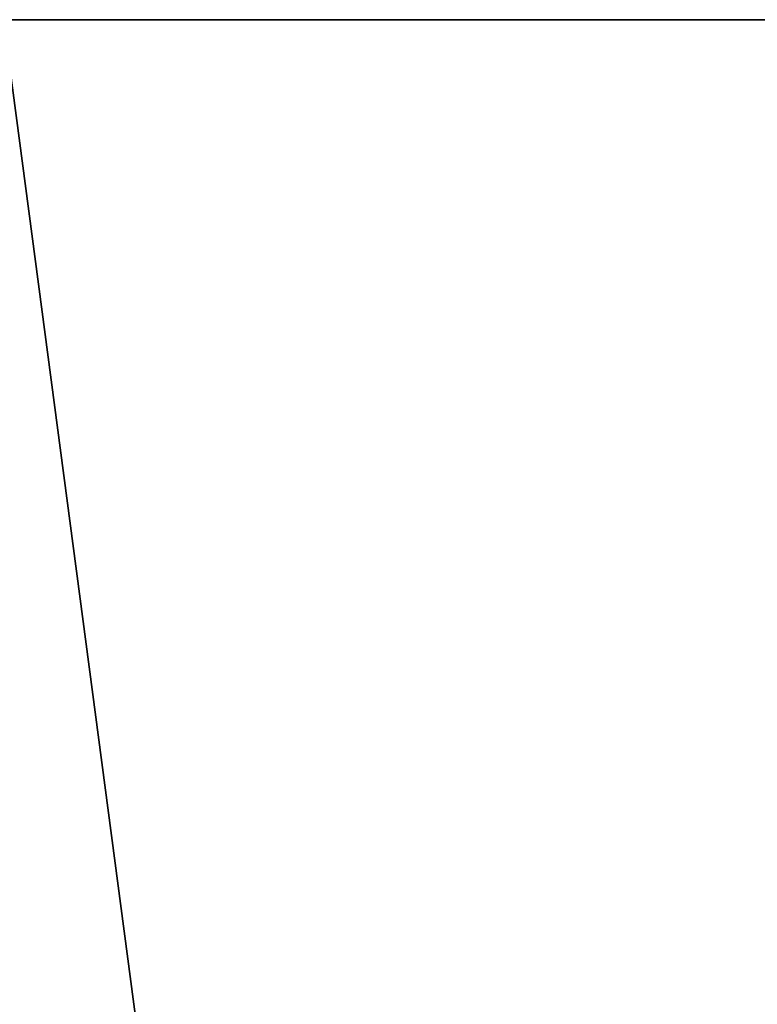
# Model space of a CAD drawing. Extents: x 0 to 46.2, y 0 to 30.
# Tile 144 of 164: x 43.404 to 43.574, y 21.572 to 21.8. Entities that reach past the tile are written whole.
import ezdxf

# ---------------------------------------------------------------- set-up
doc = ezdxf.new("R2010")
doc.units = 0
doc.header["$LTSCALE"] = 2.54
doc.layers.get('0').update_dxf_attribs({"color": 13, "linetype": 'CONTINUOUS'})

# ---------------------------------------------------------------- blocks, each defined once
blk = doc.blocks.new('TACA_KUCHENNA_BRESCIA_STL')
at = {"color": 0}
for p, q in [((45.2, 21.8, 3.8), (43.4, 21.8, 3.8)), ((43.4, 21.8, 3.8), (45.2, 21.8, 3.9)), ((43.4, 21.8, 3.8), (45.2, 21.8, 3.9)), ((43.4, 21.8, 3.9), (45.2, 21.8, 3.9)), ((43.4, 21.8, 3.9), (45.2, 21.8, 3.9)), ((43.4, 21.8, 3.8), (45.2, 8.2, 3.8)), ((43.4, 21.8, 3.8), (45.2, 8.2, 3.8)), ((45.2, 21.8, 3.8), (43.4, 21.8, 3.8))]:
    blk.add_line(p, q, dxfattribs=at)
mesh = blk.add_polyface(dxfattribs=at)
corners = [(45.2, 21.8, 3.9), (45.2, 21.8, 3.8), (43.4, 21.8, 3.8)]
mesh.append_faces([[corners[k] for k in face] for face in [(0, 1, 2)]], dxfattribs={"color": 0})
mesh = blk.add_polyface(dxfattribs=at)
corners = [(45.2, 21.8, 3.9), (43.4, 21.8, 3.8), (43.4, 21.8, 3.9)]
mesh.append_faces([[corners[k] for k in face] for face in [(0, 1, 2)]], dxfattribs={"color": 0})
mesh = blk.add_polyface(dxfattribs=at)
corners = [(45.2, 21.8, 3.9), (43.4, 21.8, 3.9), (43.4, 8.2, 3.9)]
mesh.append_faces([[corners[k] for k in face] for face in [(0, 1, 2)]], dxfattribs={"color": 0})
mesh = blk.add_polyface(dxfattribs=at)
corners = [(45.2, 21.8, 3.9), (43.4, 8.2, 3.9), (45.2, 8.2, 3.9)]
mesh.append_faces([[corners[k] for k in face] for face in [(0, 1, 2)]], dxfattribs={"color": 0})
mesh = blk.add_polyface(dxfattribs=at)
corners = [(45.2, 8.2, 3.8), (43.4, 8.2, 3.8), (43.4, 21.8, 3.8)]
mesh.append_faces([[corners[k] for k in face] for face in [(0, 1, 2)]], dxfattribs={"color": 0})
mesh = blk.add_polyface(dxfattribs=at)
corners = [(45.2, 8.2, 3.8), (43.4, 21.8, 3.8), (45.2, 21.8, 3.8)]
mesh.append_faces([[corners[k] for k in face] for face in [(0, 1, 2)]], dxfattribs={"color": 0})

msp = doc.modelspace()

# ---------------------------------------------------------------- block references
at = {"color": 0}
msp.add_blockref('TACA_KUCHENNA_BRESCIA_STL', (0, 0), dxfattribs=at)

doc.saveas('drawing.dxf')
